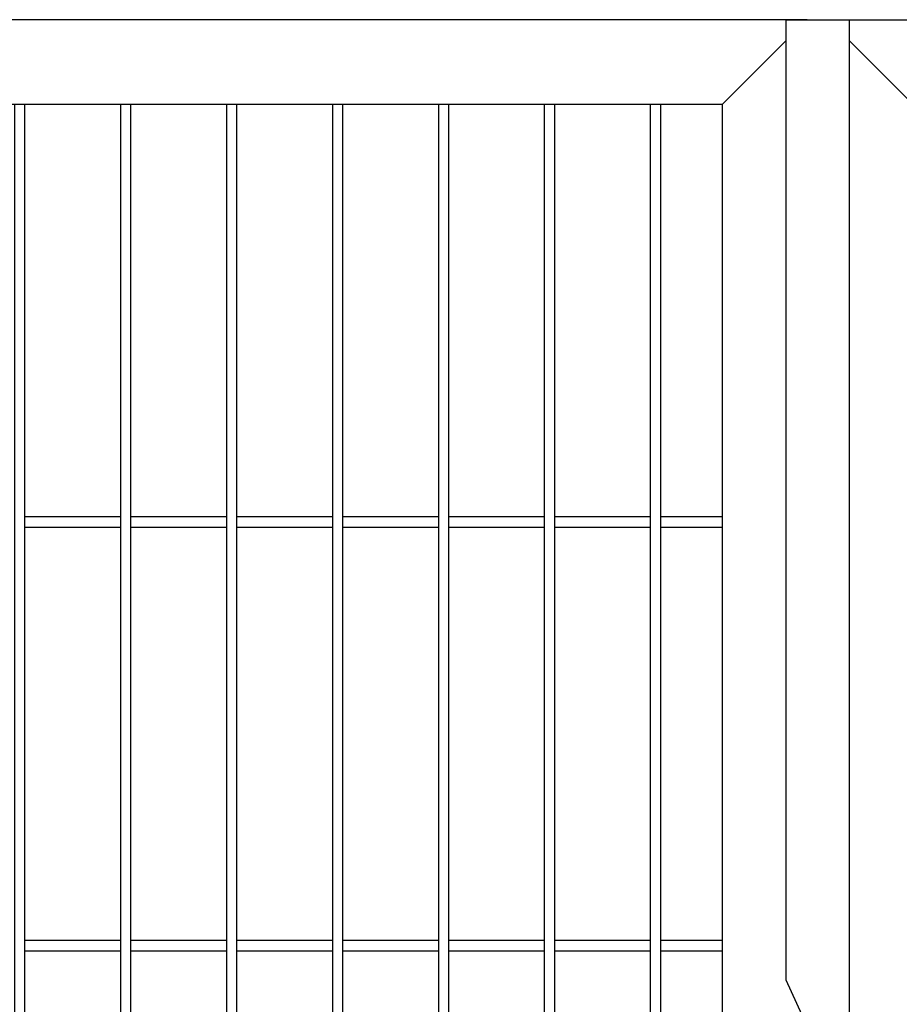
# Model space of a CAD drawing. Header units: inches. Extents: x 1156 to 71303, y -52654 to 51.
# Tile 185 of 217: x 64138 to 64221, y -40643 to -40550. Entities that reach past the tile are written whole.
import ezdxf

# ---------------------------------------------------------------- set-up
doc = ezdxf.new("R2010")
doc.units = ezdxf.units.IN
doc.header["$MEASUREMENT"] = 0
doc.layers.add('AW OGRODZENIA', color=253, linetype='Continuous')

msp = doc.modelspace()

# ---------------------------------------------------------------- linework, layer by layer
at = {"layer": 'AW OGRODZENIA'}
for p, q in [((64212.526, -40549.913), (63883.526, -40549.913)), ((64210.526, -40549.913), (64210.526, -40640.571)), ((64210.526, -40549.913), (64216.526, -40549.913)), ((64214.526, -40549.913), (64543.526, -40549.913)), ((64216.526, -40846.913), (64216.526, -40549.913)), ((64216.526, -40549.913), (64216.526, -40549.913)), ((64210.526, -40551.913), (64204.526, -40557.913)), ((64216.526, -40551.913), (64222.526, -40557.913)), ((64204.526, -40557.913), (63891.526, -40557.913)), ((64204.526, -40557.913), (64204.526, -40851.913)), ((64138.722, -40596.834), (64147.73, -40596.834)), ((64138.722, -40596.834), (64147.73, -40596.834)), ((64138.722, -40596.834), (64147.73, -40596.834)), ((64138.722, -40596.834), (64147.73, -40596.834)), ((64138.722, -40596.834), (64147.73, -40596.834)), ((64138.722, -40596.834), (64147.73, -40596.834)), ((64138.722, -40596.834), (64147.73, -40596.834)), ((64138.722, -40596.834), (64147.73, -40596.834)), ((64138.722, -40596.834), (64147.73, -40596.834)), ((64138.722, -40596.834), (64147.73, -40596.834)), ((64138.722, -40596.834), (64147.73, -40596.834)), ((64138.722, -40596.834), (64147.73, -40596.834)), ((64138.722, -40596.834), (64147.73, -40596.834)), ((64138.722, -40596.834), (64147.73, -40596.834)), ((64138.722, -40596.834), (64147.73, -40596.834)), ((64138.722, -40596.834), (64147.73, -40596.834)), ((64138.722, -40596.834), (64147.73, -40596.834)), ((64138.722, -40596.834), (64147.73, -40596.834)), ((64138.722, -40596.834), (64147.73, -40596.834)), ((64138.722, -40596.834), (64147.73, -40596.834)), ((64138.722, -40596.834), (64147.73, -40596.834)), ((64138.722, -40596.834), (64147.73, -40596.834)), ((64138.722, -40596.834), (64147.73, -40596.834)), ((64138.722, -40596.834), (64147.73, -40596.834)), ((64138.722, -40596.834), (64147.73, -40596.834)), ((64148.722, -40596.834), (64157.73, -40596.834)), ((64148.722, -40596.834), (64157.73, -40596.834)), ((64148.722, -40596.834), (64157.73, -40596.834)), ((64148.722, -40596.834), (64157.73, -40596.834)), ((64148.722, -40596.834), (64157.73, -40596.834)), ((64148.722, -40596.834), (64157.73, -40596.834)), ((64148.722, -40596.834), (64157.73, -40596.834)), ((64148.722, -40596.834), (64157.73, -40596.834)), ((64148.722, -40596.834), (64157.73, -40596.834)), ((64148.722, -40596.834), (64157.73, -40596.834)), ((64148.722, -40596.834), (64157.73, -40596.834)), ((64148.722, -40596.834), (64157.73, -40596.834)), ((64148.722, -40596.834), (64157.73, -40596.834)), ((64148.722, -40596.834), (64157.73, -40596.834)), ((64148.722, -40596.834), (64157.73, -40596.834)), ((64148.722, -40596.834), (64157.73, -40596.834)), ((64148.722, -40596.834), (64157.73, -40596.834)), ((64148.722, -40596.834), (64157.73, -40596.834)), ((64148.722, -40596.834), (64157.73, -40596.834)), ((64148.722, -40596.834), (64157.73, -40596.834)), ((64148.722, -40596.834), (64157.73, -40596.834)), ((64148.722, -40596.834), (64157.73, -40596.834)), ((64148.722, -40596.834), (64157.73, -40596.834)), ((64148.722, -40596.834), (64157.73, -40596.834)), ((64148.722, -40596.834), (64157.73, -40596.834)), ((64158.722, -40596.834), (64167.73, -40596.834)), ((64158.722, -40596.834), (64167.73, -40596.834)), ((64158.722, -40596.834), (64167.73, -40596.834)), ((64158.722, -40596.834), (64167.73, -40596.834)), ((64158.722, -40596.834), (64167.73, -40596.834)), ((64158.722, -40596.834), (64167.73, -40596.834)), ((64158.722, -40596.834), (64167.73, -40596.834)), ((64158.722, -40596.834), (64167.73, -40596.834)), ((64158.722, -40596.834), (64167.73, -40596.834)), ((64158.722, -40596.834), (64167.73, -40596.834)), ((64158.722, -40596.834), (64167.73, -40596.834)), ((64158.722, -40596.834), (64167.73, -40596.834)), ((64158.722, -40596.834), (64167.73, -40596.834)), ((64158.722, -40596.834), (64167.73, -40596.834)), ((64158.722, -40596.834), (64167.73, -40596.834)), ((64158.722, -40596.834), (64167.73, -40596.834)), ((64158.722, -40596.834), (64167.73, -40596.834)), ((64158.722, -40596.834), (64167.73, -40596.834)), ((64158.722, -40596.834), (64167.73, -40596.834)), ((64158.722, -40596.834), (64167.73, -40596.834)), ((64158.722, -40596.834), (64167.73, -40596.834)), ((64158.722, -40596.834), (64167.73, -40596.834)), ((64158.722, -40596.834), (64167.73, -40596.834)), ((64158.722, -40596.834), (64167.73, -40596.834)), ((64158.722, -40596.834), (64167.73, -40596.834)), ((64168.722, -40596.834), (64177.73, -40596.834)), ((64168.722, -40596.834), (64177.73, -40596.834)), ((64168.722, -40596.834), (64177.73, -40596.834)), ((64168.722, -40596.834), (64177.73, -40596.834)), ((64168.722, -40596.834), (64177.73, -40596.834)), ((64168.722, -40596.834), (64177.73, -40596.834)), ((64168.722, -40596.834), (64177.73, -40596.834)), ((64168.722, -40596.834), (64177.73, -40596.834)), ((64168.722, -40596.834), (64177.73, -40596.834)), ((64168.722, -40596.834), (64177.73, -40596.834)), ((64168.722, -40596.834), (64177.73, -40596.834)), ((64168.722, -40596.834), (64177.73, -40596.834)), ((64168.722, -40596.834), (64177.73, -40596.834)), ((64168.722, -40596.834), (64177.73, -40596.834)), ((64168.722, -40596.834), (64177.73, -40596.834)), ((64168.722, -40596.834), (64177.73, -40596.834)), ((64168.722, -40596.834), (64177.73, -40596.834)), ((64168.722, -40596.834), (64177.73, -40596.834)), ((64168.722, -40596.834), (64177.73, -40596.834)), ((64168.722, -40596.834), (64177.73, -40596.834)), ((64168.722, -40596.834), (64177.73, -40596.834)), ((64168.722, -40596.834), (64177.73, -40596.834)), ((64168.722, -40596.834), (64177.73, -40596.834)), ((64168.722, -40596.834), (64177.73, -40596.834)), ((64168.722, -40596.834), (64177.73, -40596.834)), ((64178.722, -40596.834), (64187.73, -40596.834)), ((64178.722, -40596.834), (64187.73, -40596.834)), ((64178.722, -40596.834), (64187.73, -40596.834)), ((64178.722, -40596.834), (64187.73, -40596.834)), ((64178.722, -40596.834), (64187.73, -40596.834)), ((64178.722, -40596.834), (64187.73, -40596.834)), ((64178.722, -40596.834), (64187.73, -40596.834)), ((64178.722, -40596.834), (64187.73, -40596.834)), ((64178.722, -40596.834), (64187.73, -40596.834)), ((64178.722, -40596.834), (64187.73, -40596.834)), ((64178.722, -40596.834), (64187.73, -40596.834)), ((64178.722, -40596.834), (64187.73, -40596.834)), ((64178.722, -40596.834), (64187.73, -40596.834)), ((64178.722, -40596.834), (64187.73, -40596.834)), ((64178.722, -40596.834), (64187.73, -40596.834)), ((64178.722, -40596.834), (64187.73, -40596.834)), ((64178.722, -40596.834), (64187.73, -40596.834)), ((64178.722, -40596.834), (64187.73, -40596.834)), ((64178.722, -40596.834), (64187.73, -40596.834)), ((64178.722, -40596.834), (64187.73, -40596.834)), ((64178.722, -40596.834), (64187.73, -40596.834)), ((64178.722, -40596.834), (64187.73, -40596.834)), ((64178.722, -40596.834), (64187.73, -40596.834)), ((64178.722, -40596.834), (64187.73, -40596.834)), ((64178.722, -40596.834), (64187.73, -40596.834)), ((64188.722, -40596.834), (64197.73, -40596.834)), ((64188.722, -40596.834), (64197.73, -40596.834)), ((64188.722, -40596.834), (64197.73, -40596.834)), ((64188.722, -40596.834), (64197.73, -40596.834)), ((64188.722, -40596.834), (64197.73, -40596.834)), ((64188.722, -40596.834), (64197.73, -40596.834)), ((64188.722, -40596.834), (64197.73, -40596.834)), ((64188.722, -40596.834), (64197.73, -40596.834)), ((64188.722, -40596.834), (64197.73, -40596.834)), ((64188.722, -40596.834), (64197.73, -40596.834)), ((64188.722, -40596.834), (64197.73, -40596.834)), ((64188.722, -40596.834), (64197.73, -40596.834)), ((64188.722, -40596.834), (64197.73, -40596.834)), ((64188.722, -40596.834), (64197.73, -40596.834)), ((64188.722, -40596.834), (64197.73, -40596.834)), ((64188.722, -40596.834), (64197.73, -40596.834)), ((64188.722, -40596.834), (64197.73, -40596.834)), ((64188.722, -40596.834), (64197.73, -40596.834)), ((64188.722, -40596.834), (64197.73, -40596.834)), ((64188.722, -40596.834), (64197.73, -40596.834)), ((64188.722, -40596.834), (64197.73, -40596.834)), ((64188.722, -40596.834), (64197.73, -40596.834)), ((64188.722, -40596.834), (64197.73, -40596.834)), ((64188.722, -40596.834), (64197.73, -40596.834)), ((64188.722, -40596.834), (64197.73, -40596.834)), ((64198.722, -40596.834), (64204.526, -40596.834)), ((64198.722, -40596.834), (64204.526, -40596.834)), ((64198.722, -40596.834), (64204.526, -40596.834)), ((64198.722, -40596.834), (64204.526, -40596.834)), ((64198.722, -40596.834), (64204.526, -40596.834)), ((64198.722, -40596.834), (64204.526, -40596.834)), ((64198.722, -40596.834), (64204.526, -40596.834)), ((64198.722, -40596.834), (64204.526, -40596.834)), ((64198.722, -40596.834), (64204.526, -40596.834)), ((64198.722, -40596.834), (64204.526, -40596.834)), ((64198.722, -40596.834), (64204.526, -40596.834)), ((64198.722, -40596.834), (64204.526, -40596.834)), ((64198.722, -40596.834), (64204.526, -40596.834)), ((64198.722, -40596.834), (64204.526, -40596.834)), ((64198.722, -40596.834), (64204.526, -40596.834)), ((64198.722, -40596.834), (64204.526, -40596.834)), ((64198.722, -40596.834), (64204.526, -40596.834)), ((64198.722, -40596.834), (64204.526, -40596.834)), ((64198.722, -40596.834), (64204.526, -40596.834)), ((64198.722, -40596.834), (64204.526, -40596.834)), ((64198.722, -40596.834), (64204.526, -40596.834)), ((64198.722, -40596.834), (64204.526, -40596.834)), ((64198.722, -40596.834), (64204.526, -40596.834)), ((64198.722, -40596.834), (64204.526, -40596.834)), ((64198.722, -40596.834), (64204.526, -40596.834)), ((64138.722, -40597.834), (64147.73, -40597.834)), ((64138.722, -40597.834), (64147.73, -40597.834)), ((64138.722, -40597.834), (64147.73, -40597.834)), ((64138.722, -40597.834), (64147.73, -40597.834)), ((64138.722, -40597.834), (64147.73, -40597.834)), ((64138.722, -40597.834), (64147.73, -40597.834)), ((64138.722, -40597.834), (64147.73, -40597.834)), ((64138.722, -40597.834), (64147.73, -40597.834)), ((64138.722, -40597.834), (64147.73, -40597.834)), ((64138.722, -40597.834), (64147.73, -40597.834)), ((64138.722, -40597.834), (64147.73, -40597.834)), ((64138.722, -40597.834), (64147.73, -40597.834)), ((64138.722, -40597.834), (64147.73, -40597.834)), ((64138.722, -40597.834), (64147.73, -40597.834)), ((64138.722, -40597.834), (64147.73, -40597.834)), ((64138.722, -40597.834), (64147.73, -40597.834)), ((64138.722, -40597.834), (64147.73, -40597.834)), ((64138.722, -40597.834), (64147.73, -40597.834)), ((64138.722, -40597.834), (64147.73, -40597.834)), ((64138.722, -40597.834), (64147.73, -40597.834)), ((64138.722, -40597.834), (64147.73, -40597.834)), ((64138.722, -40597.834), (64147.73, -40597.834)), ((64138.722, -40597.834), (64147.73, -40597.834)), ((64138.722, -40597.834), (64147.73, -40597.834)), ((64138.722, -40597.834), (64147.73, -40597.834)), ((64148.722, -40597.834), (64157.73, -40597.834)), ((64148.722, -40597.834), (64157.73, -40597.834)), ((64148.722, -40597.834), (64157.73, -40597.834)), ((64148.722, -40597.834), (64157.73, -40597.834)), ((64148.722, -40597.834), (64157.73, -40597.834)), ((64148.722, -40597.834), (64157.73, -40597.834)), ((64148.722, -40597.834), (64157.73, -40597.834)), ((64148.722, -40597.834), (64157.73, -40597.834)), ((64148.722, -40597.834), (64157.73, -40597.834)), ((64148.722, -40597.834), (64157.73, -40597.834)), ((64148.722, -40597.834), (64157.73, -40597.834)), ((64148.722, -40597.834), (64157.73, -40597.834)), ((64148.722, -40597.834), (64157.73, -40597.834)), ((64148.722, -40597.834), (64157.73, -40597.834)), ((64148.722, -40597.834), (64157.73, -40597.834)), ((64148.722, -40597.834), (64157.73, -40597.834)), ((64148.722, -40597.834), (64157.73, -40597.834)), ((64148.722, -40597.834), (64157.73, -40597.834)), ((64148.722, -40597.834), (64157.73, -40597.834)), ((64148.722, -40597.834), (64157.73, -40597.834)), ((64148.722, -40597.834), (64157.73, -40597.834)), ((64148.722, -40597.834), (64157.73, -40597.834)), ((64148.722, -40597.834), (64157.73, -40597.834)), ((64148.722, -40597.834), (64157.73, -40597.834)), ((64148.722, -40597.834), (64157.73, -40597.834)), ((64158.722, -40597.834), (64167.73, -40597.834)), ((64158.722, -40597.834), (64167.73, -40597.834)), ((64158.722, -40597.834), (64167.73, -40597.834)), ((64158.722, -40597.834), (64167.73, -40597.834)), ((64158.722, -40597.834), (64167.73, -40597.834)), ((64158.722, -40597.834), (64167.73, -40597.834)), ((64158.722, -40597.834), (64167.73, -40597.834)), ((64158.722, -40597.834), (64167.73, -40597.834)), ((64158.722, -40597.834), (64167.73, -40597.834)), ((64158.722, -40597.834), (64167.73, -40597.834)), ((64158.722, -40597.834), (64167.73, -40597.834)), ((64158.722, -40597.834), (64167.73, -40597.834)), ((64158.722, -40597.834), (64167.73, -40597.834)), ((64158.722, -40597.834), (64167.73, -40597.834)), ((64158.722, -40597.834), (64167.73, -40597.834)), ((64158.722, -40597.834), (64167.73, -40597.834)), ((64158.722, -40597.834), (64167.73, -40597.834)), ((64158.722, -40597.834), (64167.73, -40597.834)), ((64158.722, -40597.834), (64167.73, -40597.834)), ((64158.722, -40597.834), (64167.73, -40597.834)), ((64158.722, -40597.834), (64167.73, -40597.834)), ((64158.722, -40597.834), (64167.73, -40597.834)), ((64158.722, -40597.834), (64167.73, -40597.834)), ((64158.722, -40597.834), (64167.73, -40597.834)), ((64158.722, -40597.834), (64167.73, -40597.834)), ((64168.722, -40597.834), (64177.73, -40597.834)), ((64168.722, -40597.834), (64177.73, -40597.834)), ((64168.722, -40597.834), (64177.73, -40597.834)), ((64168.722, -40597.834), (64177.73, -40597.834)), ((64168.722, -40597.834), (64177.73, -40597.834)), ((64168.722, -40597.834), (64177.73, -40597.834)), ((64168.722, -40597.834), (64177.73, -40597.834)), ((64168.722, -40597.834), (64177.73, -40597.834)), ((64168.722, -40597.834), (64177.73, -40597.834)), ((64168.722, -40597.834), (64177.73, -40597.834)), ((64168.722, -40597.834), (64177.73, -40597.834)), ((64168.722, -40597.834), (64177.73, -40597.834)), ((64168.722, -40597.834), (64177.73, -40597.834)), ((64168.722, -40597.834), (64177.73, -40597.834)), ((64168.722, -40597.834), (64177.73, -40597.834)), ((64168.722, -40597.834), (64177.73, -40597.834)), ((64168.722, -40597.834), (64177.73, -40597.834)), ((64168.722, -40597.834), (64177.73, -40597.834)), ((64168.722, -40597.834), (64177.73, -40597.834)), ((64168.722, -40597.834), (64177.73, -40597.834)), ((64168.722, -40597.834), (64177.73, -40597.834)), ((64168.722, -40597.834), (64177.73, -40597.834)), ((64168.722, -40597.834), (64177.73, -40597.834)), ((64168.722, -40597.834), (64177.73, -40597.834)), ((64168.722, -40597.834), (64177.73, -40597.834)), ((64178.722, -40597.834), (64187.73, -40597.834)), ((64178.722, -40597.834), (64187.73, -40597.834)), ((64178.722, -40597.834), (64187.73, -40597.834)), ((64178.722, -40597.834), (64187.73, -40597.834)), ((64178.722, -40597.834), (64187.73, -40597.834)), ((64178.722, -40597.834), (64187.73, -40597.834)), ((64178.722, -40597.834), (64187.73, -40597.834)), ((64178.722, -40597.834), (64187.73, -40597.834)), ((64178.722, -40597.834), (64187.73, -40597.834)), ((64178.722, -40597.834), (64187.73, -40597.834)), ((64178.722, -40597.834), (64187.73, -40597.834)), ((64178.722, -40597.834), (64187.73, -40597.834)), ((64178.722, -40597.834), (64187.73, -40597.834)), ((64178.722, -40597.834), (64187.73, -40597.834)), ((64178.722, -40597.834), (64187.73, -40597.834)), ((64178.722, -40597.834), (64187.73, -40597.834)), ((64178.722, -40597.834), (64187.73, -40597.834)), ((64178.722, -40597.834), (64187.73, -40597.834)), ((64178.722, -40597.834), (64187.73, -40597.834)), ((64178.722, -40597.834), (64187.73, -40597.834)), ((64178.722, -40597.834), (64187.73, -40597.834)), ((64178.722, -40597.834), (64187.73, -40597.834)), ((64178.722, -40597.834), (64187.73, -40597.834)), ((64178.722, -40597.834), (64187.73, -40597.834)), ((64178.722, -40597.834), (64187.73, -40597.834)), ((64188.722, -40597.834), (64197.73, -40597.834)), ((64188.722, -40597.834), (64197.73, -40597.834)), ((64188.722, -40597.834), (64197.73, -40597.834)), ((64188.722, -40597.834), (64197.73, -40597.834)), ((64188.722, -40597.834), (64197.73, -40597.834)), ((64188.722, -40597.834), (64197.73, -40597.834)), ((64188.722, -40597.834), (64197.73, -40597.834)), ((64188.722, -40597.834), (64197.73, -40597.834)), ((64188.722, -40597.834), (64197.73, -40597.834)), ((64188.722, -40597.834), (64197.73, -40597.834)), ((64188.722, -40597.834), (64197.73, -40597.834)), ((64188.722, -40597.834), (64197.73, -40597.834)), ((64188.722, -40597.834), (64197.73, -40597.834)), ((64188.722, -40597.834), (64197.73, -40597.834)), ((64188.722, -40597.834), (64197.73, -40597.834)), ((64188.722, -40597.834), (64197.73, -40597.834)), ((64188.722, -40597.834), (64197.73, -40597.834)), ((64188.722, -40597.834), (64197.73, -40597.834)), ((64188.722, -40597.834), (64197.73, -40597.834)), ((64188.722, -40597.834), (64197.73, -40597.834)), ((64188.722, -40597.834), (64197.73, -40597.834)), ((64188.722, -40597.834), (64197.73, -40597.834)), ((64188.722, -40597.834), (64197.73, -40597.834)), ((64188.722, -40597.834), (64197.73, -40597.834)), ((64188.722, -40597.834), (64197.73, -40597.834)), ((64198.722, -40597.834), (64204.526, -40597.834)), ((64198.722, -40597.834), (64204.526, -40597.834)), ((64198.722, -40597.834), (64204.526, -40597.834)), ((64198.722, -40597.834), (64204.526, -40597.834)), ((64198.722, -40597.834), (64204.526, -40597.834)), ((64198.722, -40597.834), (64204.526, -40597.834)), ((64198.722, -40597.834), (64204.526, -40597.834)), ((64198.722, -40597.834), (64204.526, -40597.834)), ((64198.722, -40597.834), (64204.526, -40597.834)), ((64198.722, -40597.834), (64204.526, -40597.834)), ((64198.722, -40597.834), (64204.526, -40597.834)), ((64198.722, -40597.834), (64204.526, -40597.834)), ((64198.722, -40597.834), (64204.526, -40597.834)), ((64198.722, -40597.834), (64204.526, -40597.834)), ((64198.722, -40597.834), (64204.526, -40597.834)), ((64198.722, -40597.834), (64204.526, -40597.834)), ((64198.722, -40597.834), (64204.526, -40597.834)), ((64198.722, -40597.834), (64204.526, -40597.834)), ((64198.722, -40597.834), (64204.526, -40597.834)), ((64198.722, -40597.834), (64204.526, -40597.834)), ((64198.722, -40597.834), (64204.526, -40597.834)), ((64198.722, -40597.834), (64204.526, -40597.834)), ((64198.722, -40597.834), (64204.526, -40597.834)), ((64198.722, -40597.834), (64204.526, -40597.834)), ((64198.722, -40597.834), (64204.526, -40597.834)), ((64138.722, -40636.834), (64147.73, -40636.834)), ((64138.722, -40636.834), (64147.73, -40636.834)), ((64138.722, -40636.834), (64147.73, -40636.834)), ((64138.722, -40636.834), (64147.73, -40636.834)), ((64138.722, -40636.834), (64147.73, -40636.834)), ((64138.722, -40636.834), (64147.73, -40636.834)), ((64138.722, -40636.834), (64147.73, -40636.834)), ((64138.722, -40636.834), (64147.73, -40636.834)), ((64138.722, -40636.834), (64147.73, -40636.834)), ((64138.722, -40636.834), (64147.73, -40636.834)), ((64138.722, -40636.834), (64147.73, -40636.834)), ((64138.722, -40636.834), (64147.73, -40636.834)), ((64138.722, -40636.834), (64147.73, -40636.834)), ((64138.722, -40636.834), (64147.73, -40636.834)), ((64138.722, -40636.834), (64147.73, -40636.834)), ((64138.722, -40636.834), (64147.73, -40636.834)), ((64138.722, -40636.834), (64147.73, -40636.834)), ((64138.722, -40636.834), (64147.73, -40636.834)), ((64138.722, -40636.834), (64147.73, -40636.834)), ((64138.722, -40636.834), (64147.73, -40636.834)), ((64138.722, -40636.834), (64147.73, -40636.834)), ((64138.722, -40636.834), (64147.73, -40636.834)), ((64138.722, -40636.834), (64147.73, -40636.834)), ((64138.722, -40636.834), (64147.73, -40636.834)), ((64138.722, -40636.834), (64147.73, -40636.834)), ((64148.722, -40636.834), (64157.73, -40636.834)), ((64148.722, -40636.834), (64157.73, -40636.834)), ((64148.722, -40636.834), (64157.73, -40636.834)), ((64148.722, -40636.834), (64157.73, -40636.834)), ((64148.722, -40636.834), (64157.73, -40636.834)), ((64148.722, -40636.834), (64157.73, -40636.834)), ((64148.722, -40636.834), (64157.73, -40636.834)), ((64148.722, -40636.834), (64157.73, -40636.834)), ((64148.722, -40636.834), (64157.73, -40636.834)), ((64148.722, -40636.834), (64157.73, -40636.834)), ((64148.722, -40636.834), (64157.73, -40636.834)), ((64148.722, -40636.834), (64157.73, -40636.834)), ((64148.722, -40636.834), (64157.73, -40636.834)), ((64148.722, -40636.834), (64157.73, -40636.834)), ((64148.722, -40636.834), (64157.73, -40636.834)), ((64148.722, -40636.834), (64157.73, -40636.834)), ((64148.722, -40636.834), (64157.73, -40636.834)), ((64148.722, -40636.834), (64157.73, -40636.834)), ((64148.722, -40636.834), (64157.73, -40636.834)), ((64148.722, -40636.834), (64157.73, -40636.834)), ((64148.722, -40636.834), (64157.73, -40636.834)), ((64148.722, -40636.834), (64157.73, -40636.834)), ((64148.722, -40636.834), (64157.73, -40636.834)), ((64148.722, -40636.834), (64157.73, -40636.834)), ((64148.722, -40636.834), (64157.73, -40636.834)), ((64158.722, -40636.834), (64167.73, -40636.834)), ((64158.722, -40636.834), (64167.73, -40636.834)), ((64158.722, -40636.834), (64167.73, -40636.834)), ((64158.722, -40636.834), (64167.73, -40636.834)), ((64158.722, -40636.834), (64167.73, -40636.834)), ((64158.722, -40636.834), (64167.73, -40636.834)), ((64158.722, -40636.834), (64167.73, -40636.834)), ((64158.722, -40636.834), (64167.73, -40636.834)), ((64158.722, -40636.834), (64167.73, -40636.834)), ((64158.722, -40636.834), (64167.73, -40636.834)), ((64158.722, -40636.834), (64167.73, -40636.834)), ((64158.722, -40636.834), (64167.73, -40636.834)), ((64158.722, -40636.834), (64167.73, -40636.834)), ((64158.722, -40636.834), (64167.73, -40636.834)), ((64158.722, -40636.834), (64167.73, -40636.834)), ((64158.722, -40636.834), (64167.73, -40636.834)), ((64158.722, -40636.834), (64167.73, -40636.834)), ((64158.722, -40636.834), (64167.73, -40636.834)), ((64158.722, -40636.834), (64167.73, -40636.834)), ((64158.722, -40636.834), (64167.73, -40636.834)), ((64158.722, -40636.834), (64167.73, -40636.834)), ((64158.722, -40636.834), (64167.73, -40636.834)), ((64158.722, -40636.834), (64167.73, -40636.834)), ((64158.722, -40636.834), (64167.73, -40636.834)), ((64158.722, -40636.834), (64167.73, -40636.834)), ((64168.722, -40636.834), (64177.73, -40636.834)), ((64168.722, -40636.834), (64177.73, -40636.834)), ((64168.722, -40636.834), (64177.73, -40636.834)), ((64168.722, -40636.834), (64177.73, -40636.834)), ((64168.722, -40636.834), (64177.73, -40636.834)), ((64168.722, -40636.834), (64177.73, -40636.834)), ((64168.722, -40636.834), (64177.73, -40636.834)), ((64168.722, -40636.834), (64177.73, -40636.834)), ((64168.722, -40636.834), (64177.73, -40636.834)), ((64168.722, -40636.834), (64177.73, -40636.834)), ((64168.722, -40636.834), (64177.73, -40636.834)), ((64168.722, -40636.834), (64177.73, -40636.834)), ((64168.722, -40636.834), (64177.73, -40636.834)), ((64168.722, -40636.834), (64177.73, -40636.834)), ((64168.722, -40636.834), (64177.73, -40636.834)), ((64168.722, -40636.834), (64177.73, -40636.834)), ((64168.722, -40636.834), (64177.73, -40636.834)), ((64168.722, -40636.834), (64177.73, -40636.834)), ((64168.722, -40636.834), (64177.73, -40636.834)), ((64168.722, -40636.834), (64177.73, -40636.834)), ((64168.722, -40636.834), (64177.73, -40636.834)), ((64168.722, -40636.834), (64177.73, -40636.834)), ((64168.722, -40636.834), (64177.73, -40636.834)), ((64168.722, -40636.834), (64177.73, -40636.834)), ((64168.722, -40636.834), (64177.73, -40636.834)), ((64178.722, -40636.834), (64187.73, -40636.834)), ((64178.722, -40636.834), (64187.73, -40636.834)), ((64178.722, -40636.834), (64187.73, -40636.834)), ((64178.722, -40636.834), (64187.73, -40636.834)), ((64178.722, -40636.834), (64187.73, -40636.834)), ((64178.722, -40636.834), (64187.73, -40636.834)), ((64178.722, -40636.834), (64187.73, -40636.834)), ((64178.722, -40636.834), (64187.73, -40636.834)), ((64178.722, -40636.834), (64187.73, -40636.834)), ((64178.722, -40636.834), (64187.73, -40636.834)), ((64178.722, -40636.834), (64187.73, -40636.834)), ((64178.722, -40636.834), (64187.73, -40636.834)), ((64178.722, -40636.834), (64187.73, -40636.834)), ((64178.722, -40636.834), (64187.73, -40636.834)), ((64178.722, -40636.834), (64187.73, -40636.834)), ((64178.722, -40636.834), (64187.73, -40636.834)), ((64178.722, -40636.834), (64187.73, -40636.834)), ((64178.722, -40636.834), (64187.73, -40636.834)), ((64178.722, -40636.834), (64187.73, -40636.834)), ((64178.722, -40636.834), (64187.73, -40636.834)), ((64178.722, -40636.834), (64187.73, -40636.834)), ((64178.722, -40636.834), (64187.73, -40636.834)), ((64178.722, -40636.834), (64187.73, -40636.834)), ((64178.722, -40636.834), (64187.73, -40636.834)), ((64178.722, -40636.834), (64187.73, -40636.834)), ((64188.722, -40636.834), (64197.73, -40636.834)), ((64188.722, -40636.834), (64197.73, -40636.834)), ((64188.722, -40636.834), (64197.73, -40636.834)), ((64188.722, -40636.834), (64197.73, -40636.834)), ((64188.722, -40636.834), (64197.73, -40636.834)), ((64188.722, -40636.834), (64197.73, -40636.834)), ((64188.722, -40636.834), (64197.73, -40636.834)), ((64188.722, -40636.834), (64197.73, -40636.834)), ((64188.722, -40636.834), (64197.73, -40636.834)), ((64188.722, -40636.834), (64197.73, -40636.834)), ((64188.722, -40636.834), (64197.73, -40636.834)), ((64188.722, -40636.834), (64197.73, -40636.834)), ((64188.722, -40636.834), (64197.73, -40636.834)), ((64188.722, -40636.834), (64197.73, -40636.834)), ((64188.722, -40636.834), (64197.73, -40636.834)), ((64188.722, -40636.834), (64197.73, -40636.834)), ((64188.722, -40636.834), (64197.73, -40636.834)), ((64188.722, -40636.834), (64197.73, -40636.834)), ((64188.722, -40636.834), (64197.73, -40636.834)), ((64188.722, -40636.834), (64197.73, -40636.834)), ((64188.722, -40636.834), (64197.73, -40636.834)), ((64188.722, -40636.834), (64197.73, -40636.834)), ((64188.722, -40636.834), (64197.73, -40636.834)), ((64188.722, -40636.834), (64197.73, -40636.834)), ((64188.722, -40636.834), (64197.73, -40636.834)), ((64198.722, -40636.834), (64204.526, -40636.834)), ((64198.722, -40636.834), (64204.526, -40636.834)), ((64198.722, -40636.834), (64204.526, -40636.834)), ((64198.722, -40636.834), (64204.526, -40636.834)), ((64198.722, -40636.834), (64204.526, -40636.834)), ((64198.722, -40636.834), (64204.526, -40636.834)), ((64198.722, -40636.834), (64204.526, -40636.834)), ((64198.722, -40636.834), (64204.526, -40636.834)), ((64198.722, -40636.834), (64204.526, -40636.834)), ((64198.722, -40636.834), (64204.526, -40636.834)), ((64198.722, -40636.834), (64204.526, -40636.834)), ((64198.722, -40636.834), (64204.526, -40636.834)), ((64198.722, -40636.834), (64204.526, -40636.834)), ((64198.722, -40636.834), (64204.526, -40636.834)), ((64198.722, -40636.834), (64204.526, -40636.834)), ((64198.722, -40636.834), (64204.526, -40636.834)), ((64198.722, -40636.834), (64204.526, -40636.834)), ((64198.722, -40636.834), (64204.526, -40636.834)), ((64198.722, -40636.834), (64204.526, -40636.834)), ((64198.722, -40636.834), (64204.526, -40636.834)), ((64198.722, -40636.834), (64204.526, -40636.834)), ((64198.722, -40636.834), (64204.526, -40636.834)), ((64198.722, -40636.834), (64204.526, -40636.834)), ((64198.722, -40636.834), (64204.526, -40636.834)), ((64198.722, -40636.834), (64204.526, -40636.834)), ((64138.722, -40637.834), (64147.73, -40637.834)), ((64138.722, -40637.834), (64147.73, -40637.834)), ((64138.722, -40637.834), (64147.73, -40637.834)), ((64138.722, -40637.834), (64147.73, -40637.834)), ((64138.722, -40637.834), (64147.73, -40637.834)), ((64138.722, -40637.834), (64147.73, -40637.834)), ((64138.722, -40637.834), (64147.73, -40637.834)), ((64138.722, -40637.834), (64147.73, -40637.834)), ((64138.722, -40637.834), (64147.73, -40637.834)), ((64138.722, -40637.834), (64147.73, -40637.834)), ((64138.722, -40637.834), (64147.73, -40637.834)), ((64138.722, -40637.834), (64147.73, -40637.834)), ((64138.722, -40637.834), (64147.73, -40637.834)), ((64138.722, -40637.834), (64147.73, -40637.834)), ((64138.722, -40637.834), (64147.73, -40637.834)), ((64138.722, -40637.834), (64147.73, -40637.834)), ((64138.722, -40637.834), (64147.73, -40637.834)), ((64138.722, -40637.834), (64147.73, -40637.834)), ((64138.722, -40637.834), (64147.73, -40637.834)), ((64138.722, -40637.834), (64147.73, -40637.834)), ((64138.722, -40637.834), (64147.73, -40637.834)), ((64138.722, -40637.834), (64147.73, -40637.834)), ((64138.722, -40637.834), (64147.73, -40637.834)), ((64138.722, -40637.834), (64147.73, -40637.834)), ((64138.722, -40637.834), (64147.73, -40637.834)), ((64148.722, -40637.834), (64157.73, -40637.834)), ((64148.722, -40637.834), (64157.73, -40637.834)), ((64148.722, -40637.834), (64157.73, -40637.834)), ((64148.722, -40637.834), (64157.73, -40637.834)), ((64148.722, -40637.834), (64157.73, -40637.834)), ((64148.722, -40637.834), (64157.73, -40637.834)), ((64148.722, -40637.834), (64157.73, -40637.834)), ((64148.722, -40637.834), (64157.73, -40637.834)), ((64148.722, -40637.834), (64157.73, -40637.834)), ((64148.722, -40637.834), (64157.73, -40637.834)), ((64148.722, -40637.834), (64157.73, -40637.834)), ((64148.722, -40637.834), (64157.73, -40637.834)), ((64148.722, -40637.834), (64157.73, -40637.834)), ((64148.722, -40637.834), (64157.73, -40637.834)), ((64148.722, -40637.834), (64157.73, -40637.834)), ((64148.722, -40637.834), (64157.73, -40637.834)), ((64148.722, -40637.834), (64157.73, -40637.834)), ((64148.722, -40637.834), (64157.73, -40637.834)), ((64148.722, -40637.834), (64157.73, -40637.834)), ((64148.722, -40637.834), (64157.73, -40637.834)), ((64148.722, -40637.834), (64157.73, -40637.834)), ((64148.722, -40637.834), (64157.73, -40637.834)), ((64148.722, -40637.834), (64157.73, -40637.834)), ((64148.722, -40637.834), (64157.73, -40637.834)), ((64148.722, -40637.834), (64157.73, -40637.834)), ((64158.722, -40637.834), (64167.73, -40637.834)), ((64158.722, -40637.834), (64167.73, -40637.834)), ((64158.722, -40637.834), (64167.73, -40637.834)), ((64158.722, -40637.834), (64167.73, -40637.834)), ((64158.722, -40637.834), (64167.73, -40637.834)), ((64158.722, -40637.834), (64167.73, -40637.834)), ((64158.722, -40637.834), (64167.73, -40637.834)), ((64158.722, -40637.834), (64167.73, -40637.834)), ((64158.722, -40637.834), (64167.73, -40637.834)), ((64158.722, -40637.834), (64167.73, -40637.834)), ((64158.722, -40637.834), (64167.73, -40637.834)), ((64158.722, -40637.834), (64167.73, -40637.834)), ((64158.722, -40637.834), (64167.73, -40637.834)), ((64158.722, -40637.834), (64167.73, -40637.834)), ((64158.722, -40637.834), (64167.73, -40637.834)), ((64158.722, -40637.834), (64167.73, -40637.834)), ((64158.722, -40637.834), (64167.73, -40637.834)), ((64158.722, -40637.834), (64167.73, -40637.834)), ((64158.722, -40637.834), (64167.73, -40637.834)), ((64158.722, -40637.834), (64167.73, -40637.834)), ((64158.722, -40637.834), (64167.73, -40637.834)), ((64158.722, -40637.834), (64167.73, -40637.834)), ((64158.722, -40637.834), (64167.73, -40637.834)), ((64158.722, -40637.834), (64167.73, -40637.834)), ((64158.722, -40637.834), (64167.73, -40637.834)), ((64168.722, -40637.834), (64177.73, -40637.834)), ((64168.722, -40637.834), (64177.73, -40637.834)), ((64168.722, -40637.834), (64177.73, -40637.834)), ((64168.722, -40637.834), (64177.73, -40637.834)), ((64168.722, -40637.834), (64177.73, -40637.834)), ((64168.722, -40637.834), (64177.73, -40637.834)), ((64168.722, -40637.834), (64177.73, -40637.834)), ((64168.722, -40637.834), (64177.73, -40637.834)), ((64168.722, -40637.834), (64177.73, -40637.834)), ((64168.722, -40637.834), (64177.73, -40637.834)), ((64168.722, -40637.834), (64177.73, -40637.834)), ((64168.722, -40637.834), (64177.73, -40637.834)), ((64168.722, -40637.834), (64177.73, -40637.834)), ((64168.722, -40637.834), (64177.73, -40637.834)), ((64168.722, -40637.834), (64177.73, -40637.834)), ((64168.722, -40637.834), (64177.73, -40637.834)), ((64168.722, -40637.834), (64177.73, -40637.834)), ((64168.722, -40637.834), (64177.73, -40637.834)), ((64168.722, -40637.834), (64177.73, -40637.834)), ((64168.722, -40637.834), (64177.73, -40637.834)), ((64168.722, -40637.834), (64177.73, -40637.834)), ((64168.722, -40637.834), (64177.73, -40637.834)), ((64168.722, -40637.834), (64177.73, -40637.834)), ((64168.722, -40637.834), (64177.73, -40637.834)), ((64168.722, -40637.834), (64177.73, -40637.834)), ((64178.722, -40637.834), (64187.73, -40637.834)), ((64178.722, -40637.834), (64187.73, -40637.834)), ((64178.722, -40637.834), (64187.73, -40637.834)), ((64178.722, -40637.834), (64187.73, -40637.834)), ((64178.722, -40637.834), (64187.73, -40637.834)), ((64178.722, -40637.834), (64187.73, -40637.834)), ((64178.722, -40637.834), (64187.73, -40637.834)), ((64178.722, -40637.834), (64187.73, -40637.834)), ((64178.722, -40637.834), (64187.73, -40637.834)), ((64178.722, -40637.834), (64187.73, -40637.834)), ((64178.722, -40637.834), (64187.73, -40637.834)), ((64178.722, -40637.834), (64187.73, -40637.834)), ((64178.722, -40637.834), (64187.73, -40637.834)), ((64178.722, -40637.834), (64187.73, -40637.834)), ((64178.722, -40637.834), (64187.73, -40637.834)), ((64178.722, -40637.834), (64187.73, -40637.834)), ((64178.722, -40637.834), (64187.73, -40637.834)), ((64178.722, -40637.834), (64187.73, -40637.834)), ((64178.722, -40637.834), (64187.73, -40637.834)), ((64178.722, -40637.834), (64187.73, -40637.834)), ((64178.722, -40637.834), (64187.73, -40637.834)), ((64178.722, -40637.834), (64187.73, -40637.834)), ((64178.722, -40637.834), (64187.73, -40637.834)), ((64178.722, -40637.834), (64187.73, -40637.834)), ((64178.722, -40637.834), (64187.73, -40637.834)), ((64188.722, -40637.834), (64197.73, -40637.834)), ((64188.722, -40637.834), (64197.73, -40637.834)), ((64188.722, -40637.834), (64197.73, -40637.834)), ((64188.722, -40637.834), (64197.73, -40637.834)), ((64188.722, -40637.834), (64197.73, -40637.834)), ((64188.722, -40637.834), (64197.73, -40637.834)), ((64188.722, -40637.834), (64197.73, -40637.834)), ((64188.722, -40637.834), (64197.73, -40637.834)), ((64188.722, -40637.834), (64197.73, -40637.834)), ((64188.722, -40637.834), (64197.73, -40637.834)), ((64188.722, -40637.834), (64197.73, -40637.834)), ((64188.722, -40637.834), (64197.73, -40637.834)), ((64188.722, -40637.834), (64197.73, -40637.834)), ((64188.722, -40637.834), (64197.73, -40637.834)), ((64188.722, -40637.834), (64197.73, -40637.834)), ((64188.722, -40637.834), (64197.73, -40637.834)), ((64188.722, -40637.834), (64197.73, -40637.834)), ((64188.722, -40637.834), (64197.73, -40637.834)), ((64188.722, -40637.834), (64197.73, -40637.834)), ((64188.722, -40637.834), (64197.73, -40637.834)), ((64188.722, -40637.834), (64197.73, -40637.834)), ((64188.722, -40637.834), (64197.73, -40637.834)), ((64188.722, -40637.834), (64197.73, -40637.834)), ((64188.722, -40637.834), (64197.73, -40637.834)), ((64188.722, -40637.834), (64197.73, -40637.834)), ((64198.722, -40637.834), (64204.526, -40637.834)), ((64198.722, -40637.834), (64204.526, -40637.834)), ((64198.722, -40637.834), (64204.526, -40637.834)), ((64198.722, -40637.834), (64204.526, -40637.834)), ((64198.722, -40637.834), (64204.526, -40637.834)), ((64198.722, -40637.834), (64204.526, -40637.834)), ((64198.722, -40637.834), (64204.526, -40637.834)), ((64198.722, -40637.834), (64204.526, -40637.834)), ((64198.722, -40637.834), (64204.526, -40637.834)), ((64198.722, -40637.834), (64204.526, -40637.834)), ((64198.722, -40637.834), (64204.526, -40637.834)), ((64198.722, -40637.834), (64204.526, -40637.834)), ((64198.722, -40637.834), (64204.526, -40637.834)), ((64198.722, -40637.834), (64204.526, -40637.834)), ((64198.722, -40637.834), (64204.526, -40637.834)), ((64198.722, -40637.834), (64204.526, -40637.834)), ((64198.722, -40637.834), (64204.526, -40637.834)), ((64198.722, -40637.834), (64204.526, -40637.834)), ((64198.722, -40637.834), (64204.526, -40637.834)), ((64198.722, -40637.834), (64204.526, -40637.834)), ((64198.722, -40637.834), (64204.526, -40637.834)), ((64198.722, -40637.834), (64204.526, -40637.834)), ((64198.722, -40637.834), (64204.526, -40637.834)), ((64198.722, -40637.834), (64204.526, -40637.834)), ((64198.722, -40637.834), (64204.526, -40637.834)), ((64210.526, -40640.571), (64212.526, -40644.971))]:
    msp.add_line(p, q, dxfattribs=at)
for points in [[(64138.722, -40557.913), (64137.73, -40557.913), (64137.73, -40831.913), (64138.722, -40831.913)], [(64148.722, -40557.913), (64147.73, -40557.913), (64147.73, -40831.913), (64148.722, -40831.913)], [(64158.722, -40557.913), (64157.73, -40557.913), (64157.73, -40831.913), (64158.722, -40831.913)], [(64168.722, -40557.913), (64167.73, -40557.913), (64167.73, -40831.913), (64168.722, -40831.913)], [(64178.722, -40557.913), (64177.73, -40557.913), (64177.73, -40831.913), (64178.722, -40831.913)], [(64188.722, -40557.913), (64187.73, -40557.913), (64187.73, -40831.913), (64188.722, -40831.913)], [(64198.722, -40557.913), (64197.73, -40557.913), (64197.73, -40831.913), (64198.722, -40831.913)]]:
    msp.add_lwpolyline(points, close=True, dxfattribs=at)

doc.saveas('drawing.dxf')
